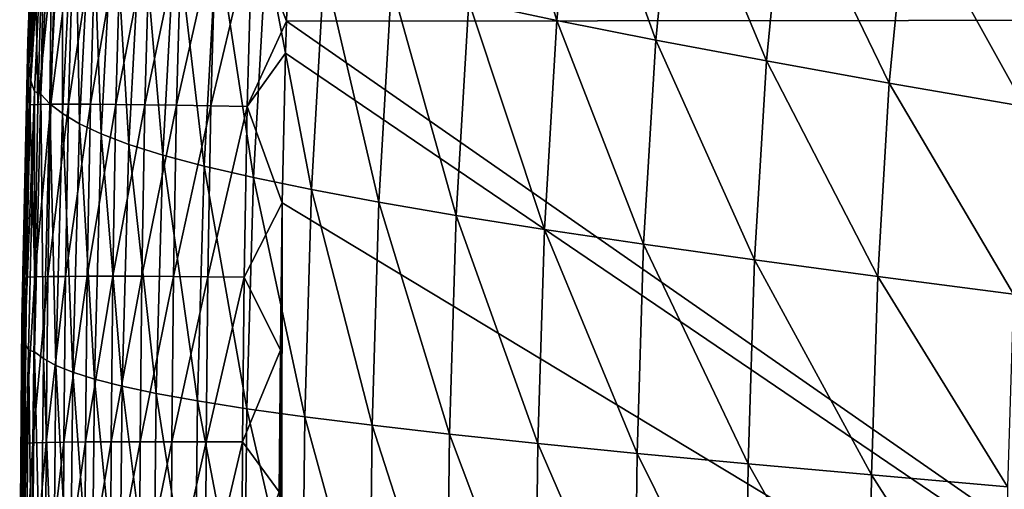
# Model space of a CAD drawing. Header units: metres. Extents: x -105 to 105, y -68 to 103.
# Tile 16 of 256: x -104.45 to -100.57, y 53.94 to 55.79. Entities that reach past the tile are written whole.
import ezdxf

# ---------------------------------------------------------------- set-up
doc = ezdxf.new("R2010")
doc.units = ezdxf.units.M
doc.layers.add('solid_FIT-BATH-150_SW0001', color=7, linetype='CONTINUOUS')

msp = doc.modelspace()

# ---------------------------------------------------------------- linework, layer by layer
at = {"layer": 'solid_FIT-BATH-150_SW0001'}
for points in [[(-104.412979, 55.706253, 8.655799), (-104.411438, 55.732815, 10.933905), (-104.369972, 56.786747, 10.933457)], [(-104.370804, 56.752598, 8.655288), (-104.412979, 55.706253, 8.655799), (-104.369972, 56.786747, 10.933457)], [(-104.411438, 55.732815, 10.933905), (-104.410065, 55.754513, 13.316494), (-104.369164, 56.814667, 13.316102)], [(-104.369972, 56.786747, 10.933457), (-104.411438, 55.732815, 10.933905), (-104.369164, 56.814667, 13.316102)], [(-104.369164, 56.814667, 13.316102), (-104.410065, 55.754513, 13.316494), (-104.370949, 56.788509, 15.661573)], [(-104.410065, 55.754513, 13.316494), (-104.396919, 56.16383, 15.670966), (-104.370949, 56.788509, 15.661573)], [(-104.414032, 55.676044, 6.482635), (-104.412979, 55.706253, 8.655799), (-104.370804, 56.752598, 8.655288)], [(-104.37104, 56.713787, 6.482008), (-104.414032, 55.676044, 6.482635), (-104.370804, 56.752598, 8.655288)], [(-104.413437, 55.643093, 4.414298), (-104.414032, 55.676044, 6.482635), (-104.37104, 56.713787, 6.482008)], [(-104.369576, 56.671478, 4.413486), (-104.413437, 55.643093, 4.414298), (-104.37104, 56.713787, 6.482008)], [(-104.369576, 56.671478, 4.413486), (-104.409744, 55.608143, 2.450352), (-104.413437, 55.643093, 4.414298)], [(-104.369576, 56.671478, 4.413486), (-104.36499, 56.626617, 2.44927), (-104.409744, 55.608143, 2.450352)], [(-102.334541, 55.786228, -15.656694), (-102.680153, 55.859367, -15.01876), (-102.601852, 56.674934, -15.029578)], [(-102.257339, 56.583714, -15.667644), (-102.334541, 55.786228, -15.656694), (-102.601852, 56.674934, -15.029578)], [(-104.357445, 56.549992, 0.588758), (-104.409744, 55.608143, 2.450352), (-104.36499, 56.626617, 2.44927)], [(-104.357445, 56.549992, 0.588758), (-104.402069, 55.548603, 0.590176), (-104.409744, 55.608143, 2.450352)], [(-104.357445, 56.549992, 0.588758), (-104.341835, 56.496727, -1.169168), (-104.402069, 55.548603, 0.590176)], [(-101.945129, 55.708801, -16.231562), (-102.334541, 55.786228, -15.656694), (-102.257339, 56.583714, -15.667644)], [(-101.869347, 56.487083, -16.242487), (-101.945129, 55.708801, -16.231562), (-102.257339, 56.583714, -15.667644)], [(-104.402069, 55.548603, 0.590176), (-104.341835, 56.496727, -1.169168), (-104.38707, 55.507172, -1.167323)], [(-104.362167, 55.496735, -2.823377), (-104.38707, 55.507172, -1.167323), (-104.341835, 56.496727, -1.169168)], [(-104.314972, 56.483536, -2.825771), (-104.362167, 55.496735, -2.823377), (-104.341835, 56.496727, -1.169168)], [(-104.326813, 55.458397, -4.379765), (-104.362167, 55.496735, -2.823377), (-104.314972, 56.483536, -2.825771)], [(-104.278961, 56.434185, -4.38273), (-104.326813, 55.458397, -4.379765), (-104.314972, 56.483536, -2.825771)], [(-101.509911, 55.626797, -16.747215), (-101.945129, 55.708801, -16.231562), (-101.869347, 56.487083, -16.242487)], [(-101.435913, 56.38475, -16.757954), (-101.509911, 55.626797, -16.747215), (-101.869347, 56.487083, -16.242487)], [(-104.277321, 55.41951, -5.838732), (-104.326813, 55.458397, -4.379765), (-104.278961, 56.434185, -4.38273)], [(-104.228905, 56.384018, -5.842306), (-104.277321, 55.41951, -5.838732), (-104.278961, 56.434185, -4.38273)], [(-104.210907, 55.380013, -7.202483), (-104.277321, 55.41951, -5.838732), (-104.228905, 56.384018, -5.842306)], [(-104.16201, 56.33292, -7.206682), (-104.210907, 55.380013, -7.202483), (-104.228905, 56.384018, -5.842306)], [(-101.027161, 55.539974, -17.207531), (-101.509911, 55.626797, -16.747215), (-101.435913, 56.38475, -16.757954)], [(-100.955338, 56.276485, -17.217915), (-101.027161, 55.539974, -17.207531), (-101.435913, 56.38475, -16.757954)], [(-104.124802, 55.339851, -8.473224), (-104.210907, 55.380013, -7.202483), (-104.16201, 56.33292, -7.206682)], [(-104.075516, 56.280796, -8.478042), (-104.124802, 55.339851, -8.473224), (-104.16201, 56.33292, -7.206682)], [(-103.531944, 56.133518, 16.662199), (-103.396881, 55.782887, 16.676146), (-103.378372, 56.317432, 16.668222)], [(-103.378372, 56.317432, 16.668222), (-103.396881, 55.782887, 16.676146), (-96.062553, 55.791527, 16.580246)], [(-104.016197, 55.298923, -9.653344), (-104.124802, 55.339851, -8.473224), (-104.075516, 56.280796, -8.478042)], [(-103.966629, 56.22747, -9.658757), (-104.016197, 55.298923, -9.653344), (-104.075516, 56.280796, -8.478042)], [(-100.495461, 55.448101, -17.616417), (-101.027161, 55.539974, -17.207531), (-100.955338, 56.276485, -17.217915)], [(-100.426216, 56.162064, -17.626263), (-100.495461, 55.448101, -17.616417), (-100.955338, 56.276485, -17.217915)], [(-103.882179, 55.256939, -10.745939), (-104.016197, 55.298923, -9.653344), (-103.966629, 56.22747, -9.658757)], [(-103.832428, 56.172569, -10.751907), (-103.882179, 55.256939, -10.745939), (-103.966629, 56.22747, -9.658757)], [(-104.410065, 55.754513, 13.316494), (-104.414757, 55.556137, 15.679837), (-104.396919, 56.16383, 15.670966)], [(-104.386391, 56.150623, 15.820086), (-104.396919, 56.16383, 15.670966), (-104.414757, 55.556137, 15.679837)], [(-103.719818, 55.213577, -11.754272), (-103.882179, 55.256939, -10.745939), (-103.832428, 56.172569, -10.751907)], [(-103.669991, 56.115654, -11.760736), (-103.719818, 55.213577, -11.754272), (-103.832428, 56.172569, -10.751907)], [(-104.386391, 56.150623, 15.820086), (-104.414757, 55.556137, 15.679837), (-104.406166, 55.454308, 15.830257)], [(-104.386391, 56.150623, 15.820086), (-104.406166, 55.454308, 15.830257), (-104.374054, 55.455669, 15.972666)], [(-104.386391, 56.150623, 15.820086), (-104.374054, 55.455669, 15.972666), (-104.354294, 56.151661, 15.96247)], [(-104.374054, 55.455669, 15.972666), (-104.322472, 55.456455, 16.106554), (-104.302734, 56.151882, 16.096342)], [(-104.354294, 56.151661, 15.96247), (-104.374054, 55.455669, 15.972666), (-104.302734, 56.151882, 16.096342)], [(-104.302734, 56.151882, 16.096342), (-104.322472, 55.456455, 16.106554), (-104.233337, 56.151329, 16.220119)], [(-104.322472, 55.456455, 16.106554), (-104.253029, 55.456696, 16.230341), (-104.233337, 56.151329, 16.220119)], [(-104.233337, 56.151329, 16.220119), (-104.253029, 55.456696, 16.230341), (-104.14769, 56.150032, 16.33222)], [(-104.253029, 55.456696, 16.230341), (-104.167328, 55.456394, 16.342442), (-104.14769, 56.150032, 16.33222)], [(-104.14769, 56.150032, 16.33222), (-104.167328, 55.456394, 16.342442), (-104.047409, 56.148026, 16.431063)], [(-104.167328, 55.456394, 16.342442), (-104.066978, 55.45557, 16.441275), (-104.047409, 56.148026, 16.431063)], [(-104.047409, 56.148026, 16.431063), (-104.066978, 55.45557, 16.441275), (-103.934082, 56.145332, 16.515064)], [(-104.066978, 55.45557, 16.441275), (-103.953583, 55.454231, 16.525255), (-103.934082, 56.145332, 16.515064)], [(-103.934082, 56.145332, 16.515064), (-103.953583, 55.454231, 16.525255), (-103.809334, 56.141994, 16.582642)], [(-103.953583, 55.454231, 16.525255), (-103.828751, 55.452393, 16.592804), (-103.809334, 56.141994, 16.582642)], [(-103.809334, 56.141994, 16.582642), (-103.828751, 55.452393, 16.592804), (-103.674751, 56.138042, 16.632214)], [(-103.828751, 55.452393, 16.592804), (-103.694084, 55.450073, 16.642334), (-103.674751, 56.138042, 16.632214)], [(-103.674751, 56.138042, 16.632214), (-103.694084, 55.450073, 16.642334), (-103.531944, 56.133518, 16.662199)], [(-103.694084, 55.450073, 16.642334), (-103.551193, 55.447292, 16.672266), (-103.531944, 56.133518, 16.662199)], [(-103.531944, 56.133518, 16.662199), (-103.551193, 55.447292, 16.672266), (-103.396881, 55.782887, 16.676146)], [(-103.526176, 55.168507, -12.681602), (-103.719818, 55.213577, -11.754272), (-103.669991, 56.115654, -11.760736)], [(-103.476379, 56.056293, -12.68849), (-103.526176, 55.168507, -12.681602), (-103.669991, 56.115654, -11.760736)], [(-103.298317, 55.121403, -13.531195), (-103.526176, 55.168507, -12.681602), (-103.476379, 56.056293, -12.68849)], [(-103.248657, 55.994053, -13.538415), (-103.298317, 55.121403, -13.531195), (-103.476379, 56.056293, -12.68849)], [(-103.033463, 55.071949, -14.306474), (-103.298317, 55.121403, -13.531195), (-103.248657, 55.994053, -13.538415)], [(-102.984062, 55.928528, -14.313927), (-103.033463, 55.071949, -14.306474), (-103.248657, 55.994053, -13.538415)], [(-102.729134, 55.019855, -15.011173), (-103.033463, 55.071949, -14.306474), (-102.984062, 55.928528, -14.313927)], [(-102.680153, 55.859367, -15.01876), (-102.729134, 55.019855, -15.011173), (-102.984062, 55.928528, -14.313927)], [(-102.382927, 54.964832, -15.649073), (-102.729134, 55.019855, -15.011173), (-102.680153, 55.859367, -15.01876)], [(-102.334541, 55.786228, -15.656694), (-102.382927, 54.964832, -15.649073), (-102.680153, 55.859367, -15.01876)], [(-103.551193, 55.447292, 16.672266), (-103.400757, 55.656761, 16.67799), (-103.396881, 55.782887, 16.676146)], [(-103.396881, 55.782887, 16.676146), (-103.400757, 55.656761, 16.67799), (-95.553635, 50.324783, 16.629944)], [(-96.062553, 55.791527, 16.580246), (-103.396881, 55.782887, 16.676146), (-95.553635, 50.324783, 16.629944)], [(-101.992706, 54.90662, -16.224005), (-102.382927, 54.964832, -15.649073), (-102.334541, 55.786228, -15.656694)], [(-101.945129, 55.708801, -16.231562), (-101.992706, 54.90662, -16.224005), (-102.334541, 55.786228, -15.656694)], [(-104.433136, 54.64521, 10.934219), (-104.431465, 54.660103, 13.316772), (-104.410065, 55.754513, 13.316494)], [(-104.411438, 55.732815, 10.933905), (-104.433136, 54.64521, 10.934219), (-104.410065, 55.754513, 13.316494)], [(-104.410065, 55.754513, 13.316494), (-104.431465, 54.660103, 13.316772), (-104.414757, 55.556137, 15.679837)], [(-104.436577, 54.606216, 6.483076), (-104.435066, 54.626972, 8.656159), (-104.412979, 55.706253, 8.655799)], [(-104.414032, 55.676044, 6.482635), (-104.436577, 54.606216, 6.483076), (-104.412979, 55.706253, 8.655799)], [(-104.435066, 54.626972, 8.656159), (-104.433136, 54.64521, 10.934219), (-104.411438, 55.732815, 10.933905)], [(-104.412979, 55.706253, 8.655799), (-104.435066, 54.626972, 8.656159), (-104.411438, 55.732815, 10.933905)], [(-101.556442, 54.844963, -16.73982), (-101.992706, 54.90662, -16.224005), (-101.945129, 55.708801, -16.231562)], [(-101.509911, 55.626797, -16.747215), (-101.556442, 54.844963, -16.73982), (-101.945129, 55.708801, -16.231562)], [(-104.436478, 54.583569, 4.414871), (-104.436577, 54.606216, 6.483076), (-104.414032, 55.676044, 6.482635)], [(-104.413437, 55.643093, 4.414298), (-104.436478, 54.583569, 4.414871), (-104.414032, 55.676044, 6.482635)], [(-103.551193, 55.447292, 16.672266), (-103.413673, 55.069405, 16.686417), (-103.400757, 55.656761, 16.67799)], [(-103.400757, 55.656761, 16.67799), (-103.413673, 55.069405, 16.686417), (-95.553635, 50.324783, 16.629944)], [(-104.413437, 55.643093, 4.414298), (-104.433296, 54.559536, 2.451114), (-104.436478, 54.583569, 4.414871)], [(-104.413437, 55.643093, 4.414298), (-104.409744, 55.608143, 2.450352), (-104.433296, 54.559536, 2.451114)], [(-101.072395, 54.779648, -17.200405), (-101.556442, 54.844963, -16.73982), (-101.509911, 55.626797, -16.747215)], [(-101.027161, 55.539974, -17.207531), (-101.072395, 54.779648, -17.200405), (-101.509911, 55.626797, -16.747215)], [(-104.402069, 55.548603, 0.590176), (-104.433296, 54.559536, 2.451114), (-104.409744, 55.608143, 2.450352)], [(-104.402069, 55.548603, 0.590176), (-104.425598, 54.518684, 0.591172), (-104.433296, 54.559536, 2.451114)], [(-104.431465, 54.660103, 13.316772), (-104.426529, 54.977982, 15.688044), (-104.414757, 55.556137, 15.679837)], [(-104.406166, 55.454308, 15.830257), (-104.414757, 55.556137, 15.679837), (-104.426529, 54.977982, 15.688044)], [(-104.402069, 55.548603, 0.590176), (-104.38707, 55.507172, -1.167323), (-104.425598, 54.518684, 0.591172)], [(-104.425598, 54.518684, 0.591172), (-104.38707, 55.507172, -1.167323), (-104.410965, 54.490238, -1.16603)], [(-104.387138, 54.482971, -2.821708), (-104.410965, 54.490238, -1.16603), (-104.38707, 55.507172, -1.167323)], [(-104.362167, 55.496735, -2.823377), (-104.387138, 54.482971, -2.821708), (-104.38707, 55.507172, -1.167323)], [(-100.539139, 54.710464, -17.609676), (-101.072395, 54.779648, -17.200405), (-101.027161, 55.539974, -17.207531)], [(-100.495461, 55.448101, -17.616417), (-100.539139, 54.710464, -17.609676), (-101.027161, 55.539974, -17.207531)], [(-104.352165, 54.456673, -4.377708), (-104.387138, 54.482971, -2.821708), (-104.362167, 55.496735, -2.823377)], [(-104.326813, 55.458397, -4.379765), (-104.352165, 54.456673, -4.377708), (-104.362167, 55.496735, -2.823377)], [(-104.406166, 55.454308, 15.830257), (-104.426529, 54.977982, 15.688044), (-104.418579, 54.776371, 15.839842)], [(-104.406166, 55.454308, 15.830257), (-104.418579, 54.776371, 15.839842), (-104.386429, 54.777958, 15.982275)], [(-104.406166, 55.454308, 15.830257), (-104.386429, 54.777958, 15.982275), (-104.374054, 55.455669, 15.972666)], [(-104.386429, 54.777958, 15.982275), (-104.334801, 54.779156, 16.116182), (-104.322472, 55.456455, 16.106554)], [(-104.374054, 55.455669, 15.972666), (-104.386429, 54.777958, 15.982275), (-104.322472, 55.456455, 16.106554)], [(-104.303001, 54.430038, -5.836268), (-104.352165, 54.456673, -4.377708), (-104.326813, 55.458397, -4.379765)], [(-104.334801, 54.779156, 16.116182), (-104.265312, 54.779968, 16.239979), (-104.253029, 55.456696, 16.230341)], [(-104.322472, 55.456455, 16.106554), (-104.334801, 54.779156, 16.116182), (-104.253029, 55.456696, 16.230341)], [(-104.277321, 55.41951, -5.838732), (-104.303001, 54.430038, -5.836268), (-104.326813, 55.458397, -4.379765)], [(-104.253029, 55.456696, 16.230341), (-104.265312, 54.779968, 16.239979), (-104.167328, 55.456394, 16.342442)], [(-104.265312, 54.779968, 16.239979), (-104.179558, 54.780399, 16.352083), (-104.167328, 55.456394, 16.342442)], [(-104.167328, 55.456394, 16.342442), (-104.179558, 54.780399, 16.352083), (-104.066978, 55.45557, 16.441275)], [(-104.179558, 54.780399, 16.352083), (-104.079147, 54.780449, 16.450911), (-104.066978, 55.45557, 16.441275)], [(-104.066978, 55.45557, 16.441275), (-104.079147, 54.780449, 16.450911), (-103.953583, 55.454231, 16.525255)], [(-104.079147, 54.780449, 16.450911), (-103.965698, 54.780106, 16.534878), (-103.953583, 55.454231, 16.525255)], [(-103.953583, 55.454231, 16.525255), (-103.965698, 54.780106, 16.534878), (-103.828751, 55.452393, 16.592804)], [(-103.965698, 54.780106, 16.534878), (-103.840797, 54.779381, 16.602402), (-103.828751, 55.452393, 16.592804)], [(-103.828751, 55.452393, 16.592804), (-103.840797, 54.779381, 16.602402), (-103.694084, 55.450073, 16.642334)], [(-103.840797, 54.779381, 16.602402), (-103.70607, 54.778271, 16.651899), (-103.694084, 55.450073, 16.642334)], [(-103.694084, 55.450073, 16.642334), (-103.70607, 54.778271, 16.651899), (-103.551193, 55.447292, 16.672266)], [(-103.70607, 54.778271, 16.651899), (-103.56311, 54.776779, 16.681787), (-103.551193, 55.447292, 16.672266)], [(-103.551193, 55.447292, 16.672266), (-103.56311, 54.776779, 16.681787), (-103.413673, 55.069405, 16.686417)], [(-104.236862, 54.403046, -7.199609), (-104.303001, 54.430038, -5.836268), (-104.277321, 55.41951, -5.838732)], [(-104.210907, 55.380013, -7.202483), (-104.236862, 54.403046, -7.199609), (-104.277321, 55.41951, -5.838732)], [(-104.150986, 54.375664, -8.469951), (-104.236862, 54.403046, -7.199609), (-104.210907, 55.380013, -7.202483)], [(-104.124802, 55.339851, -8.473224), (-104.150986, 54.375664, -8.469951), (-104.210907, 55.380013, -7.202483)], [(-104.042557, 54.347839, -9.649698), (-104.150986, 54.375664, -8.469951), (-104.124802, 55.339851, -8.473224)], [(-104.016197, 55.298923, -9.653344), (-104.042557, 54.347839, -9.649698), (-104.124802, 55.339851, -8.473224)], [(-103.908676, 54.319382, -10.741958), (-104.042557, 54.347839, -9.649698), (-104.016197, 55.298923, -9.653344)], [(-103.882179, 55.256939, -10.745939), (-103.908676, 54.319382, -10.741958), (-104.016197, 55.298923, -9.653344)], [(-103.746399, 54.29007, -11.75), (-103.908676, 54.319382, -10.741958), (-103.882179, 55.256939, -10.745939)], [(-103.719818, 55.213577, -11.754272), (-103.746399, 54.29007, -11.75), (-103.882179, 55.256939, -10.745939)], [(-103.552795, 54.259689, -12.677096), (-103.746399, 54.29007, -11.75), (-103.719818, 55.213577, -11.754272)], [(-103.526176, 55.168507, -12.681602), (-103.552795, 54.259689, -12.677096), (-103.719818, 55.213577, -11.754272)], [(-103.324921, 54.228012, -13.52652), (-103.552795, 54.259689, -12.677096), (-103.526176, 55.168507, -12.681602)], [(-103.298317, 55.121403, -13.531195), (-103.324921, 54.228012, -13.52652), (-103.526176, 55.168507, -12.681602)], [(-103.059998, 54.194832, -14.301699), (-103.324921, 54.228012, -13.52652), (-103.298317, 55.121403, -13.531195)], [(-103.033463, 55.071949, -14.306474), (-103.059998, 54.194832, -14.301699), (-103.298317, 55.121403, -13.531195)], [(-103.56311, 54.776779, 16.681787), (-103.420631, 54.489784, 16.694492), (-103.413673, 55.069405, 16.686417)], [(-103.413673, 55.069405, 16.686417), (-103.420631, 54.489784, 16.694492), (-103.419197, 50.32597, 16.74663)], [(-103.413673, 55.069405, 16.686417), (-103.419197, 50.32597, 16.74663), (-95.553635, 50.324783, 16.629944)], [(-102.755516, 54.159931, -15.006363), (-103.059998, 54.194832, -14.301699), (-103.033463, 55.071949, -14.306474)], [(-102.729134, 55.019855, -15.011173), (-102.755516, 54.159931, -15.006363), (-103.033463, 55.071949, -14.306474)], [(-102.409065, 54.123108, -15.644286), (-102.755516, 54.159931, -15.006363), (-102.729134, 55.019855, -15.011173)], [(-102.382927, 54.964832, -15.649073), (-102.409065, 54.123108, -15.644286), (-102.729134, 55.019855, -15.011173)], [(-104.431465, 54.660103, 13.316772), (-104.433945, 54.421181, 15.695745), (-104.426529, 54.977982, 15.688044)], [(-104.418579, 54.776371, 15.839842), (-104.426529, 54.977982, 15.688044), (-104.433945, 54.421181, 15.695745)], [(-102.018486, 54.084167, -16.219296), (-102.409065, 54.123108, -15.644286), (-102.382927, 54.964832, -15.649073)], [(-101.992706, 54.90662, -16.224005), (-102.018486, 54.084167, -16.219296), (-102.382927, 54.964832, -15.649073)], [(-101.581726, 54.042927, -16.735243), (-102.018486, 54.084167, -16.219296), (-101.992706, 54.90662, -16.224005)], [(-101.556442, 54.844963, -16.73982), (-101.581726, 54.042927, -16.735243), (-101.992706, 54.90662, -16.224005)], [(-101.097038, 53.999218, -17.196014), (-101.581726, 54.042927, -16.735243), (-101.556442, 54.844963, -16.73982)], [(-101.072395, 54.779648, -17.200405), (-101.097038, 53.999218, -17.196014), (-101.556442, 54.844963, -16.73982)], [(-104.418579, 54.776371, 15.839842), (-104.433945, 54.421181, 15.695745), (-104.425453, 54.123814, 15.848794)], [(-104.425453, 54.123814, 15.848794), (-104.39325, 54.125546, 15.991252), (-104.386429, 54.777958, 15.982275)], [(-104.418579, 54.776371, 15.839842), (-104.425453, 54.123814, 15.848794), (-104.386429, 54.777958, 15.982275)], [(-104.39325, 54.125546, 15.991252), (-104.341576, 54.127014, 16.125177), (-104.334801, 54.779156, 16.116182)], [(-104.386429, 54.777958, 15.982275), (-104.39325, 54.125546, 15.991252), (-104.334801, 54.779156, 16.116182)], [(-104.341576, 54.127014, 16.125177), (-104.272034, 54.12822, 16.248989), (-104.265312, 54.779968, 16.239979)], [(-104.334801, 54.779156, 16.116182), (-104.341576, 54.127014, 16.125177), (-104.265312, 54.779968, 16.239979)], [(-104.272034, 54.12822, 16.248989), (-104.186226, 54.129154, 16.361097), (-104.179558, 54.780399, 16.352083)], [(-104.265312, 54.779968, 16.239979), (-104.272034, 54.12822, 16.248989), (-104.179558, 54.780399, 16.352083)], [(-104.186226, 54.129154, 16.361097), (-104.08577, 54.129803, 16.459925), (-104.079147, 54.780449, 16.450911)], [(-104.179558, 54.780399, 16.352083), (-104.186226, 54.129154, 16.361097), (-104.079147, 54.780449, 16.450911)], [(-104.079147, 54.780449, 16.450911), (-104.08577, 54.129803, 16.459925), (-103.965698, 54.780106, 16.534878)], [(-104.08577, 54.129803, 16.459925), (-103.972267, 54.130154, 16.543882), (-103.965698, 54.780106, 16.534878)], [(-103.965698, 54.780106, 16.534878), (-103.972267, 54.130154, 16.543882), (-103.840797, 54.779381, 16.602402)], [(-103.972267, 54.130154, 16.543882), (-103.847328, 54.130199, 16.611387), (-103.840797, 54.779381, 16.602402)], [(-103.840797, 54.779381, 16.602402), (-103.847328, 54.130199, 16.611387), (-103.70607, 54.778271, 16.651899)], [(-103.847328, 54.130199, 16.611387), (-103.712547, 54.129932, 16.660858), (-103.70607, 54.778271, 16.651899)], [(-103.70607, 54.778271, 16.651899), (-103.712547, 54.129932, 16.660858), (-103.56311, 54.776779, 16.681787)], [(-103.712547, 54.129932, 16.660858), (-103.56955, 54.129349, 16.690708), (-103.56311, 54.776779, 16.681787)], [(-103.56311, 54.776779, 16.681787), (-103.56955, 54.129349, 16.690708), (-103.420631, 54.489784, 16.694492)], [(-100.562996, 53.952892, -17.605534), (-101.097038, 53.999218, -17.196014), (-101.072395, 54.779648, -17.200405)], [(-100.539139, 54.710464, -17.609676), (-100.562996, 53.952892, -17.605534), (-101.072395, 54.779648, -17.200405)], [(-104.44146, 53.530052, 10.934405), (-104.439674, 53.537674, 13.316937), (-104.431465, 54.660103, 13.316772)], [(-104.433136, 54.64521, 10.934219), (-104.44146, 53.530052, 10.934405), (-104.431465, 54.660103, 13.316772)], [(-104.431465, 54.660103, 13.316772), (-104.439674, 53.537674, 13.316937), (-104.433945, 54.421181, 15.695745)], [(-104.445251, 53.51009, 6.483334), (-104.44355, 53.520718, 8.65637), (-104.435066, 54.626972, 8.656159)], [(-104.436577, 54.606216, 6.483076), (-104.445251, 53.51009, 6.483334), (-104.435066, 54.626972, 8.656159)], [(-104.44355, 53.520718, 8.65637), (-104.44146, 53.530052, 10.934405), (-104.433136, 54.64521, 10.934219)], [(-104.435066, 54.626972, 8.656159), (-104.44355, 53.520718, 8.65637), (-104.433136, 54.64521, 10.934219)], [(-104.445381, 53.498489, 4.415207), (-104.445251, 53.51009, 6.483334), (-104.436577, 54.606216, 6.483076)], [(-104.436478, 54.583569, 4.414871), (-104.445381, 53.498489, 4.415207), (-104.436577, 54.606216, 6.483076)], [(-104.436478, 54.583569, 4.414871), (-104.442444, 53.486179, 2.451564), (-104.445381, 53.498489, 4.415207)], [(-104.436478, 54.583569, 4.414871), (-104.433296, 54.559536, 2.451114), (-104.442444, 53.486179, 2.451564)], [(-104.425598, 54.518684, 0.591172), (-104.442444, 53.486179, 2.451564), (-104.433296, 54.559536, 2.451114)], [(-104.425598, 54.518684, 0.591172), (-104.434784, 53.465286, 0.591761), (-104.442444, 53.486179, 2.451564)], [(-104.425598, 54.518684, 0.591172), (-104.410965, 54.490238, -1.16603), (-104.434784, 53.465286, 0.591761)], [(-104.434784, 53.465286, 0.591761), (-104.410965, 54.490238, -1.16603), (-104.420334, 53.450729, -1.165268)], [(-104.39695, 53.446972, -2.820728), (-104.420334, 53.450729, -1.165268), (-104.410965, 54.490238, -1.16603)], [(-104.387138, 54.482971, -2.821708), (-104.39695, 53.446972, -2.820728), (-104.410965, 54.490238, -1.16603)], [(-104.362152, 53.433521, -4.376509), (-104.39695, 53.446972, -2.820728), (-104.387138, 54.482971, -2.821708)], [(-104.352165, 54.456673, -4.377708), (-104.362152, 53.433521, -4.376509), (-104.387138, 54.482971, -2.821708)], [(-104.313133, 53.419918, -5.834842), (-104.362152, 53.433521, -4.376509), (-104.352165, 54.456673, -4.377708)], [(-104.303001, 54.430038, -5.836268), (-104.313133, 53.419918, -5.834842), (-104.352165, 54.456673, -4.377708)], [(-103.56955, 54.129349, 16.690708), (-103.425262, 53.932995, 16.702068), (-103.420631, 54.489784, 16.694492)], [(-103.420631, 54.489784, 16.694492), (-103.425262, 53.932995, 16.702068), (-103.424355, 50.897343, 16.740128)], [(-103.420631, 54.489784, 16.694492), (-103.424355, 50.897343, 16.740128), (-103.41935, 50.341965, 16.74645)], [(-103.420631, 54.489784, 16.694492), (-103.41935, 50.341965, 16.74645), (-103.419197, 50.32597, 16.74663)], [(-104.439674, 53.537674, 13.316937), (-104.438095, 53.879551, 15.703056), (-104.433945, 54.421181, 15.695745)], [(-104.425453, 54.123814, 15.848794), (-104.433945, 54.421181, 15.695745), (-104.438095, 53.879551, 15.703056)], [(-104.247124, 53.406147, -7.197958), (-104.313133, 53.419918, -5.834842), (-104.303001, 54.430038, -5.836268)], [(-104.236862, 54.403046, -7.199609), (-104.247124, 53.406147, -7.197958), (-104.303001, 54.430038, -5.836268)], [(-104.161354, 53.392208, -8.468087), (-104.247124, 53.406147, -7.197958), (-104.236862, 54.403046, -7.199609)], [(-104.150986, 54.375664, -8.469951), (-104.161354, 53.392208, -8.468087), (-104.236862, 54.403046, -7.199609)], [(-104.053017, 53.378071, -9.647643), (-104.161354, 53.392208, -8.468087), (-104.150986, 54.375664, -8.469951)], [(-104.042557, 54.347839, -9.649698), (-104.053017, 53.378071, -9.647643), (-104.150986, 54.375664, -8.469951)], [(-103.919212, 53.36364, -10.739738), (-104.053017, 53.378071, -9.647643), (-104.042557, 54.347839, -9.649698)], [(-103.908676, 54.319382, -10.741958), (-103.919212, 53.36364, -10.739738), (-104.042557, 54.347839, -9.649698)], [(-103.756996, 53.348808, -11.747644), (-103.919212, 53.36364, -10.739738), (-103.908676, 54.319382, -10.741958)], [(-103.746399, 54.29007, -11.75), (-103.756996, 53.348808, -11.747644), (-103.908676, 54.319382, -10.741958)], [(-103.563446, 53.333462, -12.674641), (-103.756996, 53.348808, -11.747644), (-103.746399, 54.29007, -11.75)], [(-103.552795, 54.259689, -12.677096), (-103.563446, 53.333462, -12.674641), (-103.746399, 54.29007, -11.75)], [(-103.335625, 53.317493, -13.524002), (-103.563446, 53.333462, -12.674641), (-103.552795, 54.259689, -12.677096)], [(-103.324921, 54.228012, -13.52652), (-103.335625, 53.317493, -13.524002), (-103.552795, 54.259689, -12.677096)], [(-103.070732, 53.300793, -14.29916), (-103.335625, 53.317493, -13.524002), (-103.324921, 54.228012, -13.52652)], [(-103.059998, 54.194832, -14.301699), (-103.070732, 53.300793, -14.29916), (-103.324921, 54.228012, -13.52652)], [(-102.766266, 53.283249, -15.003838), (-103.070732, 53.300793, -14.29916), (-103.059998, 54.194832, -14.301699)], [(-102.755516, 54.159931, -15.006363), (-102.766266, 53.283249, -15.003838), (-103.059998, 54.194832, -14.301699)], [(-102.419777, 53.264751, -15.641801), (-102.766266, 53.283249, -15.003838), (-102.755516, 54.159931, -15.006363)], [(-102.409065, 54.123108, -15.644286), (-102.419777, 53.264751, -15.641801), (-102.755516, 54.159931, -15.006363)], [(-104.425453, 54.123814, 15.848794), (-104.438095, 53.879551, 15.703056), (-104.428391, 53.504333, 15.857061)], [(-104.428391, 53.504333, 15.857061), (-104.396156, 53.506134, 15.999543), (-104.39325, 54.125546, 15.991252)], [(-104.425453, 54.123814, 15.848794), (-104.428391, 53.504333, 15.857061), (-104.39325, 54.125546, 15.991252)], [(-104.396156, 53.506134, 15.999543), (-104.344444, 53.507763, 16.133488), (-104.341576, 54.127014, 16.125177)], [(-104.39325, 54.125546, 15.991252), (-104.396156, 53.506134, 15.999543), (-104.341576, 54.127014, 16.125177)], [(-104.344444, 53.507763, 16.133488), (-104.274864, 53.509205, 16.257313), (-104.272034, 54.12822, 16.248989)], [(-104.341576, 54.127014, 16.125177), (-104.344444, 53.507763, 16.133488), (-104.272034, 54.12822, 16.248989)], [(-104.274864, 53.509205, 16.257313), (-104.189026, 53.510445, 16.369429), (-104.186226, 54.129154, 16.361097)], [(-104.272034, 54.12822, 16.248989), (-104.274864, 53.509205, 16.257313), (-104.186226, 54.129154, 16.361097)], [(-104.189026, 53.510445, 16.369429), (-104.088531, 53.511463, 16.468256), (-104.08577, 54.129803, 16.459925)], [(-104.186226, 54.129154, 16.361097), (-104.189026, 53.510445, 16.369429), (-104.08577, 54.129803, 16.459925)], [(-104.088531, 53.511463, 16.468256), (-103.974991, 53.512249, 16.552208), (-103.972267, 54.130154, 16.543882)], [(-104.08577, 54.129803, 16.459925), (-104.088531, 53.511463, 16.468256), (-103.972267, 54.130154, 16.543882)], [(-103.974991, 53.512249, 16.552208), (-103.850014, 53.512783, 16.619701), (-103.847328, 54.130199, 16.611387)], [(-103.972267, 54.130154, 16.543882), (-103.974991, 53.512249, 16.552208), (-103.847328, 54.130199, 16.611387)], [(-103.847328, 54.130199, 16.611387), (-103.850014, 53.512783, 16.619701), (-103.712547, 54.129932, 16.660858)], [(-103.850014, 53.512783, 16.619701), (-103.715202, 53.51305, 16.669147), (-103.712547, 54.129932, 16.660858)], [(-103.712547, 54.129932, 16.660858), (-103.715202, 53.51305, 16.669147), (-103.56955, 54.129349, 16.690708)], [(-103.715202, 53.51305, 16.669147), (-103.572166, 53.513042, 16.698967), (-103.56955, 54.129349, 16.690708)], [(-103.56955, 54.129349, 16.690708), (-103.572166, 53.513042, 16.698967), (-103.425262, 53.932995, 16.702068)], [(-102.029106, 53.245197, -16.216877), (-102.419777, 53.264751, -15.641801), (-102.409065, 54.123108, -15.644286)], [(-102.018486, 54.084167, -16.219296), (-102.029106, 53.245197, -16.216877), (-102.409065, 54.123108, -15.644286)], [(-101.592186, 53.224487, -16.732912), (-102.029106, 53.245197, -16.216877), (-102.018486, 54.084167, -16.219296)], [(-101.581726, 54.042927, -16.735243), (-101.592186, 53.224487, -16.732912), (-102.018486, 54.084167, -16.219296)], [(-101.107285, 53.202538, -17.193794), (-101.592186, 53.224487, -16.732912), (-101.581726, 54.042927, -16.735243)], [(-101.097038, 53.999218, -17.196014), (-101.107285, 53.202538, -17.193794), (-101.581726, 54.042927, -16.735243)], [(-100.572952, 53.179264, -17.603451), (-101.107285, 53.202538, -17.193794), (-101.097038, 53.999218, -17.196014)], [(-100.562996, 53.952892, -17.605534), (-100.572952, 53.179264, -17.603451), (-101.097038, 53.999218, -17.196014)]]:
    msp.add_3dface(points, dxfattribs=at)

doc.saveas('drawing.dxf')
